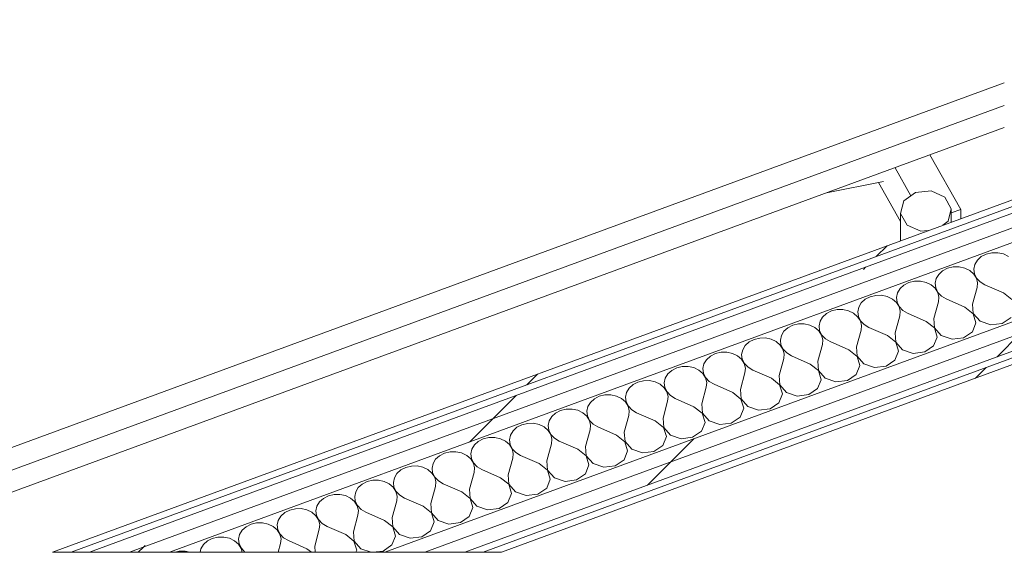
# Model space of a CAD drawing. Header units: millimetres. Extents: x -8337 to 19291, y 9509 to 21675.
# Tile 2 of 163: x -7136 to -6317, y 9509 to 9952. Entities that reach past the tile are written whole.
import ezdxf

# ---------------------------------------------------------------- set-up
doc = ezdxf.new("R2010")
doc.units = ezdxf.units.MM
doc.header["$MEASUREMENT"] = 0
doc.linetypes.add('Wipeout_Contour', pattern=[1000, 0, -1000])
doc.layers.add('Nuevo_08_E_Envans secs', color=7, linetype='Continuous')
doc.layers.add('Nuevo_09_EI_Mobiliari general', color=7, linetype='Continuous')
doc.layers.add('Nuevo_08_E_Envans secs_Pluma_Nº__1', color=7, linetype='Continuous', lineweight=5)
for name, color, linetype, lineweight, true_color in [('Nuevo_08_E_Envans secs_Pluma_Nº__102', 7, 'Continuous', 5, 0xcccccc), ('Nuevo_08_E_Envans secs_Pluma_Nº__171', 171, 'Continuous', 13, 0xaaaaff), ('Nuevo_08_E_Envans secs_Pluma_Nº__177', 7, 'Continuous', 15, 0xf7e046), ('Nuevo_09_EI_Mobiliari general_Pluma_Nº__82', 7, 'Continuous', 5, 0xaaaaaa)]:
    doc.layers.add(name, color=color, linetype=linetype, lineweight=lineweight, true_color=true_color)
pattern_1 = [(45, (0, 0), (-183.848, 183.848), [195, -65]), (45, (7e-14, 183.85), (-183.848, 183.848), [195, -65])]

# ---------------------------------------------------------------- blocks, each defined once
blk = doc.blocks.new('Elem Sección_99_1')
at = {"layer": 'Nuevo_09_EI_Mobiliari general_Pluma_Nº__82', "color": 253, "linetype": 'Continuous', "lineweight": 5, "true_color": 0xaaaaaa}
for p, q in [((-7380.08, 9508.7), (-6317.27, 9899.32)), ((-7328.92, 9508.7), (-6317.27, 9880.52)), ((-7278.87, 9508.7), (-6317.27, 9862.13)), ((-6353.47, 9794.05), (-6379.11, 9839.4)), ((-6394.91, 9805.45), (-6408.08, 9828.75)), ((-6417.64, 9817.24), (-6465.13, 9807.78)), ((-6403.53, 9783.91), (-6421.89, 9816.4)), ((-6400.91, 9801.02), (-6391.24, 9808.16)), ((-6391.24, 9808.16), (-6378.21, 9809.36)), ((-6378.21, 9809.36), (-6366.79, 9804.16)), ((-6366.79, 9804.16), (-6361.35, 9794.54)), ((-6403.53, 9790.66), (-6400.91, 9801.02)), ((-6398.09, 9781.03), (-6403.53, 9790.66)), ((-6403.53, 9767.95), (-6403.53, 9790.66)), ((-6361.35, 9794.54), (-6363.97, 9784.17)), ((-6361.35, 9783.45), (-6361.35, 9794.54)), ((-6353.47, 9794.05), (-6361.35, 9791.15)), ((-6353.47, 9786.35), (-6353.47, 9794.05)), ((-6386.67, 9775.83), (-6398.09, 9781.03)), ((-6363.97, 9784.17), (-6368.5, 9780.83)), ((-6380.56, 9776.39), (-6386.67, 9775.83))]:
    blk.add_line(p, q, dxfattribs=at)
blk = doc.blocks.new('*X175')
at = {"layer": 'Nuevo_08_E_Envans secs_Pluma_Nº__102', "color": 254, "linetype": 'Continuous', "lineweight": 5, "true_color": 0xcccccc}
for p, q in [((-6336.39, 9754.74), (-6339.64, 9751.8)), ((-6332.28, 9756.85), (-6336.39, 9754.74)), ((-6327.6, 9757.97), (-6332.28, 9756.85)), ((-6322.72, 9758.02), (-6327.6, 9757.97)), ((-6318.01, 9756.99), (-6322.72, 9758.02)), ((-6313.83, 9754.97), (-6318.01, 9756.99)), ((-6341.77, 9748.26), (-6342.62, 9744.39)), ((-6339.64, 9751.8), (-6341.77, 9748.26)), ((-6371.83, 9739.97), (-6373.96, 9736.43)), ((-6368.58, 9742.91), (-6371.83, 9739.97)), ((-6364.46, 9745.02), (-6368.58, 9742.91)), ((-6359.79, 9746.14), (-6364.46, 9745.02)), ((-6354.91, 9746.19), (-6359.79, 9746.14)), ((-6350.2, 9745.16), (-6354.91, 9746.19)), ((-6346.01, 9743.14), (-6350.2, 9745.16)), ((-6342.68, 9740.27), (-6346.01, 9743.14)), ((-6340.44, 9736.77), (-6342.68, 9740.27)), ((-6342.62, 9744.39), (-6342.12, 9740.47)), ((-6342.12, 9740.47), (-6340.31, 9736.82)), ((-6400.77, 9731.08), (-6404.02, 9728.14)), ((-6396.65, 9733.19), (-6400.77, 9731.08)), ((-6391.98, 9734.31), (-6396.65, 9733.19)), ((-6387.1, 9734.36), (-6391.98, 9734.31)), ((-6382.39, 9733.33), (-6387.1, 9734.36)), ((-6378.2, 9731.31), (-6382.39, 9733.33)), ((-6374.87, 9728.44), (-6378.2, 9731.31)), ((-6373.96, 9736.43), (-6374.81, 9732.55)), ((-6374.81, 9732.55), (-6374.31, 9728.64)), ((-6339.48, 9732.91), (-6340.44, 9736.77)), ((-6340.31, 9736.82), (-6337.34, 9733.7)), ((-6339.85, 9728.99), (-6339.48, 9732.91)), ((-6337.34, 9733.7), (-6333.42, 9731.36)), ((-6317.89, 9724.53), (-6333.42, 9731.36)), ((-6424.17, 9722.48), (-6428.84, 9721.35)), ((-6419.29, 9722.53), (-6424.17, 9722.48)), ((-6414.58, 9721.5), (-6419.29, 9722.53)), ((-6406.15, 9724.6), (-6406.99, 9720.72)), ((-6404.02, 9728.14), (-6406.15, 9724.6)), ((-6372.63, 9724.94), (-6374.87, 9728.44)), ((-6374.31, 9728.64), (-6372.5, 9724.99)), ((-6371.67, 9721.08), (-6372.63, 9724.94)), ((-6372.5, 9724.99), (-6369.53, 9721.87)), ((-6369.53, 9721.87), (-6365.61, 9719.53)), ((-6343.64, 9715.06), (-6339.85, 9728.99)), ((-6311, 9719.07), (-6317.89, 9724.53)), ((-6436.21, 9716.31), (-6438.34, 9712.77)), ((-6432.96, 9719.24), (-6436.21, 9716.31)), ((-6428.84, 9721.35), (-6432.96, 9719.24)), ((-6410.39, 9719.47), (-6414.58, 9721.5)), ((-6407.06, 9716.6), (-6410.39, 9719.47)), ((-6404.82, 9713.11), (-6407.06, 9716.6)), ((-6406.99, 9720.72), (-6406.5, 9716.81)), ((-6406.5, 9716.81), (-6404.69, 9713.16)), ((-6375.83, 9703.23), (-6372.04, 9717.16)), ((-6372.04, 9717.16), (-6371.67, 9721.08)), ((-6350.08, 9712.7), (-6365.61, 9719.53)), ((-6343.64, 9715.06), (-6343.06, 9707.29)), ((-6465.15, 9707.41), (-6468.4, 9704.48)), ((-6461.03, 9709.52), (-6465.15, 9707.41)), ((-6456.35, 9710.65), (-6461.03, 9709.52)), ((-6451.48, 9710.7), (-6456.35, 9710.65)), ((-6446.76, 9709.67), (-6451.48, 9710.7)), ((-6442.58, 9707.64), (-6446.76, 9709.67)), ((-6439.25, 9704.77), (-6442.58, 9707.64)), ((-6438.34, 9712.77), (-6439.18, 9708.89)), ((-6439.18, 9708.89), (-6438.69, 9704.98)), ((-6408.02, 9691.4), (-6404.23, 9705.33)), ((-6403.85, 9709.25), (-6404.82, 9713.11)), ((-6404.69, 9713.16), (-6401.71, 9710.04)), ((-6404.23, 9705.33), (-6403.85, 9709.25)), ((-6401.71, 9710.04), (-6397.79, 9707.7)), ((-6382.27, 9700.87), (-6397.79, 9707.7)), ((-6343.19, 9707.24), (-6350.08, 9712.7)), ((-6340.88, 9699.67), (-6343.19, 9707.24)), ((-6343.06, 9707.29), (-6337.48, 9700.92)), ((-6493.22, 9697.69), (-6497.34, 9695.58)), ((-6488.54, 9698.82), (-6493.22, 9697.69)), ((-6483.66, 9698.87), (-6488.54, 9698.82)), ((-6478.95, 9697.84), (-6483.66, 9698.87)), ((-6474.77, 9695.81), (-6478.95, 9697.84)), ((-6470.53, 9700.94), (-6471.37, 9697.06)), ((-6468.4, 9704.48), (-6470.53, 9700.94)), ((-6437.01, 9701.28), (-6439.25, 9704.77)), ((-6438.69, 9704.98), (-6436.88, 9701.33)), ((-6436.04, 9697.42), (-6437.01, 9701.28)), ((-6436.88, 9701.33), (-6433.9, 9698.21)), ((-6436.42, 9693.5), (-6436.04, 9697.42)), ((-6433.9, 9698.21), (-6429.98, 9695.87)), ((-6375.37, 9695.41), (-6382.27, 9700.87)), ((-6375.83, 9703.23), (-6375.24, 9695.46)), ((-6343.86, 9692.26), (-6340.88, 9699.67)), ((-6337.48, 9700.92), (-6328.59, 9697.87)), ((-6328.59, 9697.87), (-6319.03, 9699.04)), ((-6319.03, 9699.04), (-6311.67, 9704.09)), ((-6502.72, 9689.1), (-6503.56, 9685.23)), ((-6500.59, 9692.65), (-6502.72, 9689.1)), ((-6497.34, 9695.58), (-6500.59, 9692.65)), ((-6471.44, 9692.94), (-6474.77, 9695.81)), ((-6469.2, 9689.45), (-6471.44, 9692.94)), ((-6471.37, 9697.06), (-6470.87, 9693.15)), ((-6470.87, 9693.15), (-6469.07, 9689.49)), ((-6468.23, 9685.59), (-6469.2, 9689.45)), ((-6469.07, 9689.49), (-6466.09, 9686.38)), ((-6440.21, 9679.57), (-6436.42, 9693.5)), ((-6414.46, 9689.04), (-6429.98, 9695.87)), ((-6407.56, 9683.58), (-6414.46, 9689.04)), ((-6408.02, 9691.4), (-6407.43, 9683.62)), ((-6373.07, 9687.84), (-6375.37, 9695.41)), ((-6375.24, 9695.46), (-6369.67, 9689.09)), ((-6369.67, 9689.09), (-6360.78, 9686.04)), ((-6351.22, 9687.21), (-6343.86, 9692.26)), ((-6532.78, 9680.81), (-6534.9, 9677.27)), ((-6529.53, 9683.75), (-6532.78, 9680.81)), ((-6525.41, 9685.86), (-6529.53, 9683.75)), ((-6520.73, 9686.98), (-6525.41, 9685.86)), ((-6515.85, 9687.03), (-6520.73, 9686.98)), ((-6511.14, 9686.01), (-6515.85, 9687.03)), ((-6506.96, 9683.98), (-6511.14, 9686.01)), ((-6503.62, 9681.11), (-6506.96, 9683.98)), ((-6501.39, 9677.62), (-6503.62, 9681.11)), ((-6503.56, 9685.23), (-6503.06, 9681.32)), ((-6503.06, 9681.32), (-6501.26, 9677.66)), ((-6472.4, 9667.74), (-6468.61, 9681.67)), ((-6468.61, 9681.67), (-6468.23, 9685.59)), ((-6466.09, 9686.38), (-6462.17, 9684.03)), ((-6446.65, 9677.21), (-6462.17, 9684.03)), ((-6405.26, 9676.01), (-6407.56, 9683.58)), ((-6407.43, 9683.62), (-6401.86, 9677.26)), ((-6376.05, 9680.43), (-6373.07, 9687.84)), ((-6360.78, 9686.04), (-6351.22, 9687.21)), ((-6557.6, 9674.03), (-6561.72, 9671.92)), ((-6552.92, 9675.15), (-6557.6, 9674.03)), ((-6548.04, 9675.2), (-6552.92, 9675.15)), ((-6543.33, 9674.18), (-6548.04, 9675.2)), ((-6539.15, 9672.15), (-6543.33, 9674.18)), ((-6534.9, 9677.27), (-6535.75, 9673.4)), ((-6535.75, 9673.4), (-6535.25, 9669.49)), ((-6500.42, 9673.76), (-6501.39, 9677.62)), ((-6501.26, 9677.66), (-6498.28, 9674.55)), ((-6500.8, 9669.84), (-6500.42, 9673.76)), ((-6498.28, 9674.55), (-6494.36, 9672.2)), ((-6439.75, 9671.75), (-6446.65, 9677.21)), ((-6440.21, 9679.57), (-6439.62, 9671.79)), ((-6408.23, 9668.59), (-6405.26, 9676.01)), ((-6401.86, 9677.26), (-6392.97, 9674.21)), ((-6392.97, 9674.21), (-6383.41, 9675.38)), ((-6383.41, 9675.38), (-6376.05, 9680.43)), ((-6567.09, 9665.44), (-6567.94, 9661.57)), ((-6564.97, 9668.98), (-6567.09, 9665.44)), ((-6561.72, 9671.92), (-6564.97, 9668.98)), ((-6535.81, 9669.28), (-6539.15, 9672.15)), ((-6533.58, 9665.78), (-6535.81, 9669.28)), ((-6535.25, 9669.49), (-6533.45, 9665.83)), ((-6532.61, 9661.93), (-6533.58, 9665.78)), ((-6533.45, 9665.83), (-6530.47, 9662.72)), ((-6504.59, 9655.91), (-6500.8, 9669.84)), ((-6478.84, 9665.37), (-6494.36, 9672.2)), ((-6471.94, 9659.91), (-6478.84, 9665.37)), ((-6472.4, 9667.74), (-6471.81, 9659.96)), ((-6437.45, 9664.18), (-6439.75, 9671.75)), ((-6439.62, 9671.79), (-6434.05, 9665.43)), ((-6434.05, 9665.43), (-6425.16, 9662.37)), ((-6415.6, 9663.55), (-6408.23, 9668.59)), ((-6597.15, 9657.15), (-6599.28, 9653.61)), ((-6593.91, 9660.09), (-6597.15, 9657.15)), ((-6589.79, 9662.2), (-6593.91, 9660.09)), ((-6585.11, 9663.32), (-6589.79, 9662.2)), ((-6580.23, 9663.37), (-6585.11, 9663.32)), ((-6575.52, 9662.35), (-6580.23, 9663.37)), ((-6571.34, 9660.32), (-6575.52, 9662.35)), ((-6568, 9657.45), (-6571.34, 9660.32)), ((-6565.77, 9653.95), (-6568, 9657.45)), ((-6567.94, 9661.57), (-6567.44, 9657.66)), ((-6567.44, 9657.66), (-6565.64, 9654)), ((-6536.78, 9644.08), (-6532.99, 9658.01)), ((-6532.99, 9658.01), (-6532.61, 9661.93)), ((-6530.47, 9662.72), (-6526.55, 9660.37)), ((-6511.03, 9653.54), (-6526.55, 9660.37)), ((-6469.64, 9652.35), (-6471.94, 9659.91)), ((-6471.81, 9659.96), (-6466.24, 9653.6)), ((-6447.79, 9651.72), (-6440.42, 9656.76)), ((-6440.42, 9656.76), (-6437.45, 9664.18)), ((-6425.16, 9662.37), (-6415.6, 9663.55)), ((-6626.1, 9648.26), (-6629.34, 9645.32)), ((-6621.98, 9650.37), (-6626.1, 9648.26)), ((-6617.3, 9651.49), (-6621.98, 9650.37)), ((-6612.42, 9651.54), (-6617.3, 9651.49)), ((-6607.71, 9650.51), (-6612.42, 9651.54)), ((-6603.53, 9648.49), (-6607.71, 9650.51)), ((-6600.19, 9645.62), (-6603.53, 9648.49)), ((-6599.28, 9653.61), (-6600.13, 9649.74)), ((-6600.13, 9649.74), (-6599.63, 9645.82)), ((-6564.8, 9650.1), (-6565.77, 9653.95)), ((-6565.64, 9654), (-6562.66, 9650.88)), ((-6565.18, 9646.18), (-6564.8, 9650.1)), ((-6562.66, 9650.88), (-6558.74, 9648.54)), ((-6543.22, 9641.71), (-6558.74, 9648.54)), ((-6504.13, 9648.08), (-6511.03, 9653.54)), ((-6504.59, 9655.91), (-6504, 9648.13)), ((-6501.83, 9640.52), (-6504.13, 9648.08)), ((-6504, 9648.13), (-6498.43, 9641.77)), ((-6472.61, 9644.93), (-6469.64, 9652.35)), ((-6466.24, 9653.6), (-6457.35, 9650.54)), ((-6457.35, 9650.54), (-6447.79, 9651.72)), ((-6631.47, 9641.78), (-6632.32, 9637.91)), ((-6629.34, 9645.32), (-6631.47, 9641.78)), ((-6597.96, 9642.12), (-6600.19, 9645.62)), ((-6599.63, 9645.82), (-6597.83, 9642.17)), ((-6596.99, 9638.27), (-6597.96, 9642.12)), ((-6597.83, 9642.17), (-6594.85, 9639.05)), ((-6568.97, 9632.25), (-6565.18, 9646.18)), ((-6536.32, 9636.25), (-6543.22, 9641.71)), ((-6536.78, 9644.08), (-6536.19, 9636.3)), ((-6504.8, 9633.1), (-6501.83, 9640.52)), ((-6498.43, 9641.77), (-6489.54, 9638.71)), ((-6489.54, 9638.71), (-6479.98, 9639.88)), ((-6479.98, 9639.88), (-6472.61, 9644.93)), ((-6661.53, 9633.49), (-6663.66, 9629.95)), ((-6658.29, 9636.43), (-6661.53, 9633.49)), ((-6654.17, 9638.54), (-6658.29, 9636.43)), ((-6649.49, 9639.66), (-6654.17, 9638.54)), ((-6644.61, 9639.71), (-6649.49, 9639.66)), ((-6639.9, 9638.68), (-6644.61, 9639.71)), ((-6635.72, 9636.66), (-6639.9, 9638.68)), ((-6632.38, 9633.79), (-6635.72, 9636.66)), ((-6630.14, 9630.29), (-6632.38, 9633.79)), ((-6632.32, 9637.91), (-6631.82, 9633.99)), ((-6631.82, 9633.99), (-6630.01, 9630.34)), ((-6601.16, 9620.42), (-6597.37, 9634.34)), ((-6597.37, 9634.34), (-6596.99, 9638.27)), ((-6594.85, 9639.05), (-6590.93, 9636.71)), ((-6575.41, 9629.88), (-6590.93, 9636.71)), ((-6568.97, 9632.25), (-6568.38, 9624.47)), ((-6534.02, 9628.69), (-6536.32, 9636.25)), ((-6536.19, 9636.3), (-6530.62, 9629.93)), ((-6512.17, 9628.05), (-6504.8, 9633.1)), ((-6690.47, 9624.6), (-6693.72, 9621.66)), ((-6686.36, 9626.71), (-6690.47, 9624.6)), ((-6681.68, 9627.83), (-6686.36, 9626.71)), ((-6676.8, 9627.88), (-6681.68, 9627.83)), ((-6672.09, 9626.85), (-6676.8, 9627.88)), ((-6667.91, 9624.83), (-6672.09, 9626.85)), ((-6664.57, 9621.96), (-6667.91, 9624.83)), ((-6663.66, 9629.95), (-6664.51, 9626.08)), ((-6664.51, 9626.08), (-6664.01, 9622.16)), ((-6629.18, 9626.44), (-6630.14, 9630.29)), ((-6630.01, 9630.34), (-6627.04, 9627.22)), ((-6629.56, 9622.51), (-6629.18, 9626.44)), ((-6627.04, 9627.22), (-6623.12, 9624.88)), ((-6607.59, 9618.05), (-6623.12, 9624.88)), ((-6568.51, 9624.42), (-6575.41, 9629.88)), ((-6566.21, 9616.85), (-6568.51, 9624.42)), ((-6568.38, 9624.47), (-6562.81, 9618.1)), ((-6536.99, 9621.27), (-6534.02, 9628.69)), ((-6530.62, 9629.93), (-6521.73, 9626.88)), ((-6521.73, 9626.88), (-6512.17, 9628.05)), ((-6713.87, 9616), (-6718.55, 9614.88)), ((-6708.99, 9616.05), (-6713.87, 9616)), ((-6704.28, 9615.02), (-6708.99, 9616.05)), ((-6695.85, 9618.12), (-6696.7, 9614.24)), ((-6693.72, 9621.66), (-6695.85, 9618.12)), ((-6662.33, 9618.46), (-6664.57, 9621.96)), ((-6664.01, 9622.16), (-6662.2, 9618.51)), ((-6661.37, 9614.6), (-6662.33, 9618.46)), ((-6662.2, 9618.51), (-6659.23, 9615.39)), ((-6659.23, 9615.39), (-6655.31, 9613.05)), ((-6633.35, 9608.59), (-6629.56, 9622.51)), ((-6600.7, 9612.59), (-6607.59, 9618.05)), ((-6601.16, 9620.42), (-6600.57, 9612.64)), ((-6569.18, 9609.44), (-6566.21, 9616.85)), ((-6562.81, 9618.1), (-6553.91, 9615.05)), ((-6553.91, 9615.05), (-6544.36, 9616.22)), ((-6544.36, 9616.22), (-6536.99, 9621.27)), ((-6725.91, 9609.83), (-6728.04, 9606.29)), ((-6722.66, 9612.77), (-6725.91, 9609.83)), ((-6718.55, 9614.88), (-6722.66, 9612.77)), ((-6700.1, 9613), (-6704.28, 9615.02)), ((-6696.76, 9610.13), (-6700.1, 9613)), ((-6694.52, 9606.63), (-6696.76, 9610.13)), ((-6696.7, 9614.24), (-6696.2, 9610.33)), ((-6696.2, 9610.33), (-6694.39, 9606.68)), ((-6665.54, 9596.75), (-6661.75, 9610.68)), ((-6661.75, 9610.68), (-6661.37, 9614.6)), ((-6639.78, 9606.22), (-6655.31, 9613.05)), ((-6633.35, 9608.59), (-6632.76, 9600.81)), ((-6598.39, 9605.02), (-6600.7, 9612.59)), ((-6600.57, 9612.64), (-6595, 9606.27)), ((-6576.55, 9604.39), (-6569.18, 9609.44)), ((-6754.85, 9600.94), (-6758.1, 9598)), ((-6750.73, 9603.05), (-6754.85, 9600.94)), ((-6746.06, 9604.17), (-6750.73, 9603.05)), ((-6741.18, 9604.22), (-6746.06, 9604.17)), ((-6736.47, 9603.19), (-6741.18, 9604.22)), ((-6732.28, 9601.16), (-6736.47, 9603.19)), ((-6728.95, 9598.29), (-6732.28, 9601.16)), ((-6728.04, 9606.29), (-6728.89, 9602.41)), ((-6728.89, 9602.41), (-6728.39, 9598.5)), ((-6697.72, 9584.92), (-6693.93, 9598.85)), ((-6693.56, 9602.77), (-6694.52, 9606.63)), ((-6694.39, 9606.68), (-6691.42, 9603.56)), ((-6693.93, 9598.85), (-6693.56, 9602.77)), ((-6691.42, 9603.56), (-6687.5, 9601.22)), ((-6671.97, 9594.39), (-6687.5, 9601.22)), ((-6632.89, 9600.76), (-6639.78, 9606.22)), ((-6630.58, 9593.19), (-6632.89, 9600.76)), ((-6632.76, 9600.81), (-6627.19, 9594.44)), ((-6601.37, 9597.61), (-6598.39, 9605.02)), ((-6595, 9606.27), (-6586.1, 9603.22)), ((-6586.1, 9603.22), (-6576.55, 9604.39)), ((-6782.92, 9591.21), (-6787.04, 9589.1)), ((-6778.25, 9592.34), (-6782.92, 9591.21)), ((-6773.37, 9592.39), (-6778.25, 9592.34)), ((-6768.66, 9591.36), (-6773.37, 9592.39)), ((-6764.47, 9589.33), (-6768.66, 9591.36)), ((-6760.23, 9594.46), (-6761.08, 9590.58)), ((-6758.1, 9598), (-6760.23, 9594.46)), ((-6726.71, 9594.8), (-6728.95, 9598.29)), ((-6728.39, 9598.5), (-6726.58, 9594.85)), ((-6725.75, 9590.94), (-6726.71, 9594.8)), ((-6726.58, 9594.85), (-6723.61, 9591.73)), ((-6726.12, 9587.02), (-6725.75, 9590.94)), ((-6723.61, 9591.73), (-6719.69, 9589.39)), ((-6665.08, 9588.93), (-6671.97, 9594.39)), ((-6665.54, 9596.75), (-6664.95, 9588.98)), ((-6633.56, 9585.78), (-6630.58, 9593.19)), ((-6627.19, 9594.44), (-6618.29, 9591.39)), ((-6618.29, 9591.39), (-6608.74, 9592.56)), ((-6608.74, 9592.56), (-6601.37, 9597.61)), ((-6792.42, 9582.63), (-6793.26, 9578.75)), ((-6790.29, 9586.17), (-6792.42, 9582.63)), ((-6787.04, 9589.1), (-6790.29, 9586.17)), ((-6761.14, 9586.46), (-6764.47, 9589.33)), ((-6758.9, 9582.97), (-6761.14, 9586.46)), ((-6761.08, 9590.58), (-6760.58, 9586.67)), ((-6760.58, 9586.67), (-6758.77, 9583.02)), ((-6757.94, 9579.11), (-6758.9, 9582.97)), ((-6758.77, 9583.02), (-6755.79, 9579.9)), ((-6729.91, 9573.09), (-6726.12, 9587.02)), ((-6704.16, 9582.56), (-6719.69, 9589.39)), ((-6697.27, 9577.1), (-6704.16, 9582.56)), ((-6697.72, 9584.92), (-6697.14, 9577.15)), ((-6662.77, 9581.36), (-6665.08, 9588.93)), ((-6664.95, 9588.98), (-6659.37, 9582.61)), ((-6659.37, 9582.61), (-6650.48, 9579.56)), ((-6640.92, 9580.73), (-6633.56, 9585.78)), ((-6822.48, 9574.34), (-6824.61, 9570.8)), ((-6819.23, 9577.27), (-6822.48, 9574.34)), ((-6815.11, 9579.38), (-6819.23, 9577.27)), ((-6810.44, 9580.51), (-6815.11, 9579.38)), ((-6805.56, 9580.56), (-6810.44, 9580.51)), ((-6800.85, 9579.53), (-6805.56, 9580.56)), ((-6796.66, 9577.5), (-6800.85, 9579.53)), ((-6793.33, 9574.63), (-6796.66, 9577.5)), ((-6791.09, 9571.14), (-6793.33, 9574.63)), ((-6793.26, 9578.75), (-6792.77, 9574.84)), ((-6792.77, 9574.84), (-6790.96, 9571.18)), ((-6762.1, 9561.26), (-6758.31, 9575.19)), ((-6758.31, 9575.19), (-6757.94, 9579.11)), ((-6755.79, 9579.9), (-6751.88, 9577.56)), ((-6736.35, 9570.73), (-6751.88, 9577.56)), ((-6694.96, 9569.53), (-6697.27, 9577.1)), ((-6697.14, 9577.15), (-6691.56, 9570.78)), ((-6665.75, 9573.95), (-6662.77, 9581.36)), ((-6650.48, 9579.56), (-6640.92, 9580.73)), ((-6847.3, 9567.55), (-6851.42, 9565.44)), ((-6842.62, 9568.68), (-6847.3, 9567.55)), ((-6837.74, 9568.72), (-6842.62, 9568.68)), ((-6833.03, 9567.7), (-6837.74, 9568.72)), ((-6828.85, 9565.67), (-6833.03, 9567.7)), ((-6824.61, 9570.8), (-6825.45, 9566.92)), ((-6825.45, 9566.92), (-6824.96, 9563.01)), ((-6790.12, 9567.28), (-6791.09, 9571.14)), ((-6790.96, 9571.18), (-6787.98, 9568.07)), ((-6790.5, 9563.36), (-6790.12, 9567.28)), ((-6787.98, 9568.07), (-6784.06, 9565.72)), ((-6729.46, 9565.27), (-6736.35, 9570.73)), ((-6729.91, 9573.09), (-6729.33, 9565.31)), ((-6697.94, 9562.12), (-6694.96, 9569.53)), ((-6691.56, 9570.78), (-6682.67, 9567.73)), ((-6682.67, 9567.73), (-6673.11, 9568.9)), ((-6673.11, 9568.9), (-6665.75, 9573.95)), ((-6856.8, 9558.96), (-6857.64, 9555.09)), ((-6854.67, 9562.5), (-6856.8, 9558.96)), ((-6851.42, 9565.44), (-6854.67, 9562.5)), ((-6825.52, 9562.8), (-6828.85, 9565.67)), ((-6823.28, 9559.31), (-6825.52, 9562.8)), ((-6824.96, 9563.01), (-6823.15, 9559.35)), ((-6822.31, 9555.45), (-6823.28, 9559.31)), ((-6823.15, 9559.35), (-6820.17, 9556.24)), ((-6794.29, 9549.43), (-6790.5, 9563.36)), ((-6768.54, 9558.9), (-6784.06, 9565.72)), ((-6761.64, 9553.44), (-6768.54, 9558.9)), ((-6762.1, 9561.26), (-6761.51, 9553.48)), ((-6727.15, 9557.7), (-6729.46, 9565.27)), ((-6729.33, 9565.31), (-6723.75, 9558.95)), ((-6723.75, 9558.95), (-6714.86, 9555.9)), ((-6705.3, 9557.07), (-6697.94, 9562.12)), ((-6886.86, 9550.67), (-6888.99, 9547.13)), ((-6883.61, 9553.61), (-6886.86, 9550.67)), ((-6879.49, 9555.72), (-6883.61, 9553.61)), ((-6874.81, 9556.84), (-6879.49, 9555.72)), ((-6869.93, 9556.89), (-6874.81, 9556.84)), ((-6865.22, 9555.87), (-6869.93, 9556.89)), ((-6861.04, 9553.84), (-6865.22, 9555.87)), ((-6857.7, 9550.97), (-6861.04, 9553.84)), ((-6855.47, 9547.47), (-6857.7, 9550.97)), ((-6857.64, 9555.09), (-6857.14, 9551.18)), ((-6857.14, 9551.18), (-6855.34, 9547.52)), ((-6826.48, 9537.6), (-6822.69, 9551.53)), ((-6822.69, 9551.53), (-6822.31, 9555.45)), ((-6820.17, 9556.24), (-6816.25, 9553.89)), ((-6800.73, 9547.06), (-6816.25, 9553.89)), ((-6759.34, 9545.87), (-6761.64, 9553.44)), ((-6761.51, 9553.48), (-6755.94, 9547.12)), ((-6737.49, 9545.24), (-6730.13, 9550.28)), ((-6730.13, 9550.28), (-6727.15, 9557.7)), ((-6714.86, 9555.9), (-6705.3, 9557.07)), ((-6915.8, 9541.78), (-6919.05, 9538.84)), ((-6911.68, 9543.89), (-6915.8, 9541.78)), ((-6907, 9545.01), (-6911.68, 9543.89)), ((-6902.12, 9545.06), (-6907, 9545.01)), ((-6897.41, 9544.04), (-6902.12, 9545.06)), ((-6893.23, 9542.01), (-6897.41, 9544.04)), ((-6889.89, 9539.14), (-6893.23, 9542.01)), ((-6888.99, 9547.13), (-6889.83, 9543.26)), ((-6889.83, 9543.26), (-6889.33, 9539.35)), ((-6854.5, 9543.62), (-6855.47, 9547.47)), ((-6855.34, 9547.52), (-6852.36, 9544.41)), ((-6854.88, 9539.7), (-6854.5, 9543.62)), ((-6852.36, 9544.41), (-6848.44, 9542.06)), ((-6832.92, 9535.23), (-6848.44, 9542.06)), ((-6793.83, 9541.61), (-6800.73, 9547.06)), ((-6794.29, 9549.43), (-6793.7, 9541.65)), ((-6791.53, 9534.04), (-6793.83, 9541.61)), ((-6793.7, 9541.65), (-6788.13, 9535.29)), ((-6762.32, 9538.45), (-6759.34, 9545.87)), ((-6755.94, 9547.12), (-6747.05, 9544.06)), ((-6747.05, 9544.06), (-6737.49, 9545.24)), ((-6921.17, 9535.3), (-6922.02, 9531.43)), ((-6919.05, 9538.84), (-6921.17, 9535.3)), ((-6887.66, 9535.64), (-6889.89, 9539.14)), ((-6889.33, 9539.35), (-6887.53, 9535.69)), ((-6886.69, 9531.79), (-6887.66, 9535.64)), ((-6887.53, 9535.69), (-6884.55, 9532.57)), ((-6858.67, 9525.77), (-6854.88, 9539.7)), ((-6826.02, 9529.77), (-6832.92, 9535.23)), ((-6826.48, 9537.6), (-6825.89, 9529.82)), ((-6794.5, 9526.62), (-6791.53, 9534.04)), ((-6788.13, 9535.29), (-6779.24, 9532.23)), ((-6779.24, 9532.23), (-6769.68, 9533.41)), ((-6769.68, 9533.41), (-6762.32, 9538.45)), ((-6951.24, 9527.01), (-6953.36, 9523.47)), ((-6947.99, 9529.95), (-6951.24, 9527.01)), ((-6943.87, 9532.06), (-6947.99, 9529.95)), ((-6939.19, 9533.18), (-6943.87, 9532.06)), ((-6934.31, 9533.23), (-6939.19, 9533.18)), ((-6929.6, 9532.2), (-6934.31, 9533.23)), ((-6925.42, 9530.18), (-6929.6, 9532.2)), ((-6922.08, 9527.31), (-6925.42, 9530.18)), ((-6919.85, 9523.81), (-6922.08, 9527.31)), ((-6922.02, 9531.43), (-6921.52, 9527.51)), ((-6921.52, 9527.51), (-6919.72, 9523.86)), ((-6890.86, 9513.94), (-6887.07, 9527.87)), ((-6887.07, 9527.87), (-6886.69, 9531.79)), ((-6884.55, 9532.57), (-6880.63, 9530.23)), ((-6865.11, 9523.4), (-6880.63, 9530.23)), ((-6858.67, 9525.77), (-6858.08, 9517.99)), ((-6823.72, 9522.21), (-6826.02, 9529.77)), ((-6825.89, 9529.82), (-6820.32, 9523.46)), ((-6801.87, 9521.58), (-6794.5, 9526.62)), ((-6980.18, 9518.12), (-6983.42, 9515.18)), ((-6976.06, 9520.23), (-6980.18, 9518.12)), ((-6971.38, 9521.35), (-6976.06, 9520.23)), ((-6966.5, 9521.4), (-6971.38, 9521.35)), ((-6961.79, 9520.37), (-6966.5, 9521.4)), ((-6957.61, 9518.35), (-6961.79, 9520.37)), ((-6954.27, 9515.48), (-6957.61, 9518.35)), ((-6953.36, 9523.47), (-6954.21, 9519.6)), ((-6954.21, 9519.6), (-6953.71, 9515.68)), ((-6918.88, 9519.96), (-6919.85, 9523.81)), ((-6919.72, 9523.86), (-6916.74, 9520.74)), ((-6919.26, 9516.03), (-6918.88, 9519.96)), ((-6916.74, 9520.74), (-6912.82, 9518.4)), ((-6897.3, 9511.57), (-6912.82, 9518.4)), ((-6858.21, 9517.94), (-6865.11, 9523.4)), ((-6855.91, 9510.38), (-6858.21, 9517.94)), ((-6858.08, 9517.99), (-6852.51, 9511.62)), ((-6826.69, 9514.79), (-6823.72, 9522.21)), ((-6820.32, 9523.46), (-6811.43, 9520.4)), ((-6811.43, 9520.4), (-6801.87, 9521.58)), ((-7003.57, 9509.52), (-7007, 9508.7)), ((-6998.69, 9509.57), (-7003.57, 9509.52)), ((-6994.68, 9508.7), (-6998.69, 9509.57)), ((-6985.55, 9511.64), (-6986.2, 9508.7)), ((-6983.42, 9515.18), (-6985.55, 9511.64)), ((-6952.04, 9511.98), (-6954.27, 9515.48)), ((-6953.71, 9515.68), (-6951.91, 9512.03)), ((-6951.21, 9508.7), (-6952.04, 9511.98)), ((-6951.91, 9512.03), (-6948.93, 9508.91)), ((-6948.93, 9508.91), (-6948.57, 9508.7)), ((-6921.26, 9508.7), (-6919.26, 9516.03)), ((-6893.66, 9508.7), (-6897.3, 9511.57)), ((-6890.86, 9513.94), (-6890.46, 9508.7)), ((-6856.58, 9508.7), (-6855.91, 9510.38)), ((-6852.51, 9511.62), (-6843.98, 9508.7)), ((-6842.6, 9508.7), (-6834.06, 9509.74)), ((-6834.06, 9509.74), (-6826.69, 9514.79))]:
    blk.add_line(p, q, dxfattribs=at)
blk = doc.blocks.new('Elem Sección_134_1')
at = {"layer": 'Nuevo_08_E_Envans secs', "lineweight": 0}
blk.add_blockref('*X175', (0, 0), dxfattribs=at)
at = {"color": 254, "linetype": 'Wipeout_Contour', "lineweight": 0, "ltscale": 46960.776912}
blk.add_wipeout([(-7093.55, 9508.7), (-6117.86, 9867.31), (-6120.5, 9871.98), (-7108.9, 9508.7)], dxfattribs=at).dxf.layer = 'Nuevo_08_E_Envans secs'
at = {"layer": 'Nuevo_08_E_Envans secs_Pluma_Nº__171', "linetype": 'Continuous', "lineweight": 13, "true_color": 0xaaaaff}
h = blk.add_hatch(dxfattribs=at)
h.set_pattern_fill('Panellat_HPL_0001', color=161, style=0, pattern_type=2)
h.set_pattern_definition(pattern_1)
h.paths.add_polyline_path([(-7093.55, 9508.7), (-6117.86, 9867.31), (-6120.5, 9871.98), (-7108.9, 9508.7)])
at = {"color": 254, "linetype": 'Wipeout_Contour', "lineweight": 0, "ltscale": 46189.974752}
blk.add_wipeout([(-6766.14, 9508.7), (-5615.39, 9931.65), (-5621.11, 9941.77), (-6799.4, 9508.7)], dxfattribs=at).dxf.layer = 'Nuevo_08_E_Envans secs'
at = {"layer": 'Nuevo_08_E_Envans secs_Pluma_Nº__177', "linetype": 'Continuous', "lineweight": 15, "true_color": 0xf7e046}
h = blk.add_hatch(dxfattribs=at)
h.set_pattern_fill('Panellat_HPL_0001', color=53, style=0, pattern_type=2)
h.set_pattern_definition(pattern_1)
h.paths.add_polyline_path([(-6766.14, 9508.7), (-5615.39, 9931.65), (-5621.11, 9941.77), (-6799.4, 9508.7)])
at = {"color": 254, "linetype": 'Wipeout_Contour', "lineweight": 0, "ltscale": 57687.207197}
blk.add_wipeout([(-5621.11, 9941.77), (-5626.83, 9951.89), (-5639.38, 9947.27), (-6832.65, 9508.7), (-6799.4, 9508.7)], dxfattribs=at).dxf.layer = 'Nuevo_08_E_Envans secs'
at = {"layer": 'Nuevo_08_E_Envans secs_Pluma_Nº__177', "linetype": 'Continuous', "lineweight": 15, "true_color": 0xf7e046}
h = blk.add_hatch(dxfattribs=at)
h.set_pattern_fill('Panellat_HPL_0001', color=53, style=0, pattern_type=2)
h.set_pattern_definition(pattern_1)
h.paths.add_polyline_path([(-5621.11, 9941.77), (-5626.83, 9951.89), (-5639.38, 9947.27), (-6832.65, 9508.7), (-6799.4, 9508.7)])
at = {"color": 254, "linetype": 'Wipeout_Contour', "lineweight": 0, "ltscale": 46815.062659}
blk.add_wipeout([(-7044.95, 9508.7), (-7011.7, 9508.7), (-6085.43, 9849.14), (-6091.15, 9859.26)], dxfattribs=at).dxf.layer = 'Nuevo_08_E_Envans secs'
at = {"layer": 'Nuevo_08_E_Envans secs_Pluma_Nº__177', "linetype": 'Continuous', "lineweight": 15, "true_color": 0xf7e046}
h = blk.add_hatch(dxfattribs=at)
h.set_pattern_fill('Panellat_HPL_0001', color=53, style=0, pattern_type=2)
h.set_pattern_definition(pattern_1)
h.paths.add_polyline_path([(-7044.95, 9508.7), (-7011.7, 9508.7), (-6085.43, 9849.14), (-6091.15, 9859.26)])
at = {"color": 254, "linetype": 'Wipeout_Contour', "lineweight": 0, "ltscale": 46877.884133}
blk.add_wipeout([(-6091.15, 9859.26), (-6096.87, 9869.38), (-7078.2, 9508.7), (-7044.95, 9508.7)], dxfattribs=at).dxf.layer = 'Nuevo_08_E_Envans secs'
at = {"layer": 'Nuevo_08_E_Envans secs_Pluma_Nº__177', "linetype": 'Continuous', "lineweight": 15, "true_color": 0xf7e046}
h = blk.add_hatch(dxfattribs=at)
h.set_pattern_fill('Panellat_HPL_0001', color=53, style=0, pattern_type=2)
h.set_pattern_definition(pattern_1)
h.paths.add_polyline_path([(-6091.15, 9859.26), (-6096.87, 9869.38), (-7078.2, 9508.7), (-7044.95, 9508.7)])
at = {"color": 254, "linetype": 'Wipeout_Contour', "lineweight": 0, "ltscale": 46112.309408}
blk.add_wipeout([(-6735.45, 9508.7), (-5598.52, 9926.57), (-5601.16, 9931.24), (-6750.8, 9508.7)], dxfattribs=at).dxf.layer = 'Nuevo_08_E_Envans secs'
at = {"layer": 'Nuevo_08_E_Envans secs_Pluma_Nº__171', "linetype": 'Continuous', "lineweight": 13, "true_color": 0xaaaaff}
h = blk.add_hatch(dxfattribs=at)
h.set_pattern_fill('Panellat_HPL_0001', color=161, style=0, pattern_type=2)
h.set_pattern_definition(pattern_1)
h.paths.add_polyline_path([(-6735.45, 9508.7), (-5598.52, 9926.57), (-5601.16, 9931.24), (-6750.8, 9508.7)])
at = {"layer": 'Nuevo_08_E_Envans secs_Pluma_Nº__1', "color": 7, "linetype": 'Continuous', "lineweight": 5}
for p, q in [((-5639.38, 9947.27), (-6832.65, 9508.7)), ((-5621.11, 9941.77), (-6799.4, 9508.7)), ((-5615.39, 9931.65), (-6766.14, 9508.7)), ((-5606.95, 9929.11), (-6750.8, 9508.7)), ((-5598.52, 9926.57), (-6735.45, 9508.7)), ((-6126.29, 9869.85), (-7108.9, 9508.7)), ((-6117.86, 9867.31), (-7093.55, 9508.7)), ((-6109.42, 9864.77), (-7078.2, 9508.7)), ((-6091.15, 9859.26), (-7044.95, 9508.7)), ((-6085.43, 9849.14), (-7011.7, 9508.7))]:
    blk.add_line(p, q, dxfattribs=at)
at = {"layer": 'Nuevo_08_E_Envans secs_Pluma_Nº__1', "color": 7, "linetype": 'Continuous', "lineweight": 5, "flags": 128}
blk.add_lwpolyline([(-6735.45, 9508.7), (-6750.8, 9508.7), (-6766.14, 9508.7), (-6799.4, 9508.7), (-6832.65, 9508.7), (-7011.7, 9508.7), (-7044.95, 9508.7), (-7078.2, 9508.7), (-7093.55, 9508.7), (-7108.9, 9508.7)], dxfattribs=at)

msp = doc.modelspace()

# ---------------------------------------------------------------- block references
at = {"layer": 'Nuevo_09_EI_Mobiliari general', "lineweight": 0}
msp.add_blockref('Elem Sección_99_1', (0, 0), dxfattribs=at)

# ---------------------------------------------------------------- next in the draw order: block references
at = {"layer": 'Nuevo_08_E_Envans secs', "lineweight": 0}
msp.add_blockref('Elem Sección_134_1', (0, 0), dxfattribs=at)

doc.saveas('drawing.dxf')
